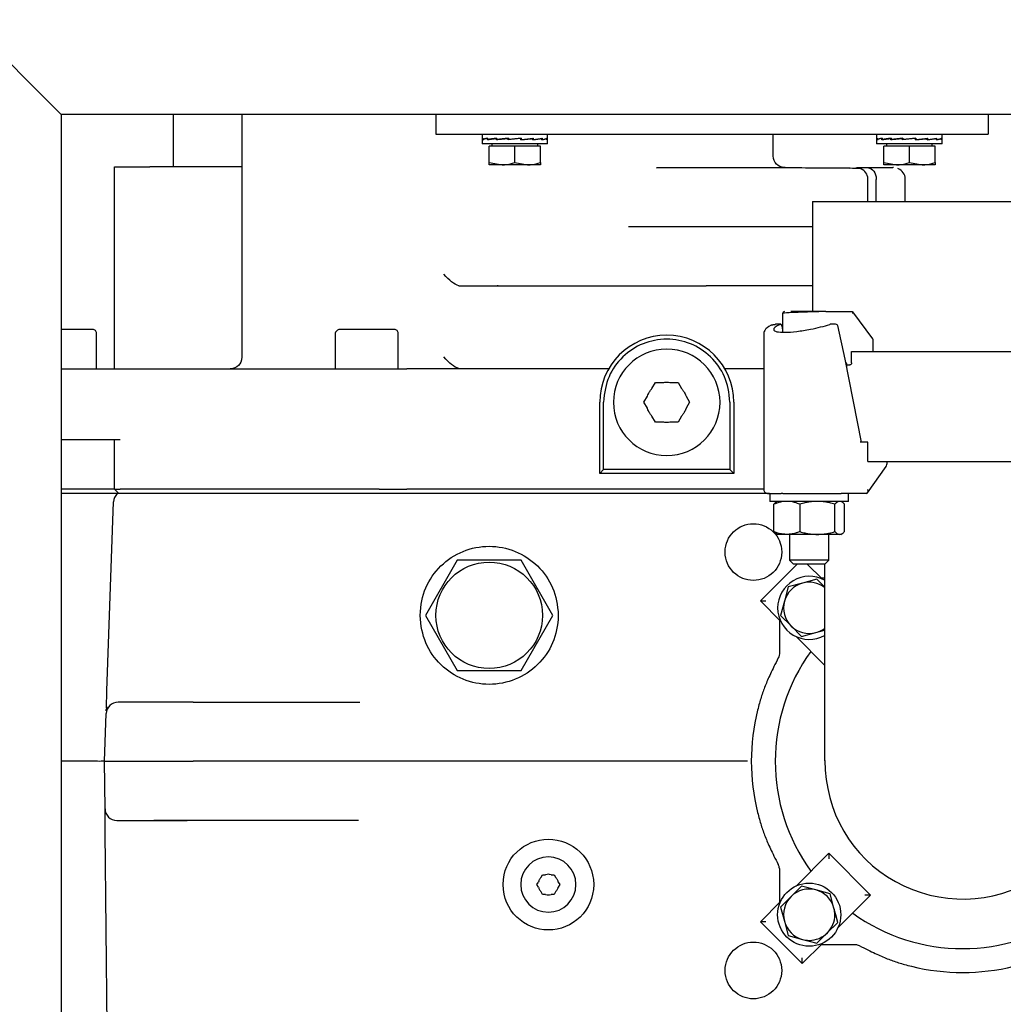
# Model space of a CAD drawing. Extents: x -72 to 51457, y 0 to 26838.
# Tile 30 of 203: x 6049 to 6299, y 9102 to 9352. Entities that reach past the tile are written whole.
import ezdxf

# ---------------------------------------------------------------- set-up
doc = ezdxf.new("R2010")
doc.units = 0
doc.header["$LTSCALE"] = 12
doc.linetypes.add('SOLID_THIN', pattern=[0])
doc.layers.get('0').update_dxf_attribs({"linetype": 'CONTINUOUS'})

# ---------------------------------------------------------------- blocks, each defined once
blk = doc.blocks.new('Vela_Drauf')
at = {"color": 7, "linetype": 'SOLID_THIN', "lineweight": 25}
for p, q in [((6053.76, 9333.68), (6035.76, 9351.68)), ((6059.76, 9327.68), (6053.76, 9333.68)), ((6053.76, 9333.68), (6059.76, 9327.68)), ((6804.76, 9327.68), (6059.76, 9327.68)), ((6059.76, 9327.68), (6059.76, 8957.68)), ((6088.26, 9314.4), (6088.26, 9327.68)), ((6105.6, 9327.68), (6105.6, 9266.18)), ((6154.76, 9327.68), (6154.76, 9322.68)), ((6294.76, 9327.68), (6294.76, 9322.68)), ((6154.76, 9322.68), (6294.76, 9322.68)), ((6166.46, 9322.68), (6166.46, 9321.48)), ((6166.46, 9321.39), (6166.46, 9320.18)), ((6166.6, 9321.43), (6166.6, 9321.53)), ((6166.6, 9321.53), (6166.62, 9321.53)), ((6166.6, 9321.24), (6166.6, 9321.43)), ((6166.62, 9321.43), (6166.6, 9321.43)), ((6166.62, 9321.62), (6166.62, 9321.33)), ((6166.62, 9321.33), (6166.88, 9321.34)), ((6167.81, 9321.43), (6167.81, 9321.53)), ((6167.81, 9321.53), (6167.86, 9321.52)), ((6167.81, 9321.24), (6167.81, 9321.43)), ((6167.86, 9321.43), (6167.81, 9321.43)), ((6167.86, 9321.62), (6167.86, 9321.33)), ((6167.86, 9321.33), (6168.29, 9321.34)), ((6168.23, 9321.34), (6168.23, 9321.3)), ((6168.29, 9321.34), (6170.15, 9321.57)), ((6170.07, 9321.43), (6170.07, 9321.53)), ((6170.07, 9321.53), (6170.15, 9321.52)), ((6170.07, 9321.24), (6170.07, 9321.43)), ((6170.15, 9321.43), (6170.07, 9321.43)), ((6170.15, 9321.62), (6170.15, 9321.33)), ((6170.15, 9321.33), (6170.43, 9321.34)), ((6170.36, 9321.34), (6170.36, 9321.27)), ((6170.43, 9321.34), (6173.14, 9321.6)), ((6173.05, 9321.43), (6173.05, 9321.53)), ((6176.29, 9321.53), (6173.05, 9321.24)), ((6173.05, 9321.53), (6173.14, 9321.52)), ((6173.05, 9321.24), (6173.05, 9321.43)), ((6173.05, 9321.43), (6173.14, 9321.43)), ((6173.14, 9321.62), (6173.14, 9321.33)), ((6176.38, 9321.62), (6173.14, 9321.33)), ((6173.16, 9321.34), (6173.16, 9321.25)), ((6176.28, 9321.52), (6176.28, 9321.61)), ((6176.29, 9321.43), (6176.29, 9321.53)), ((6176.29, 9321.26), (6179, 9321.52)), ((6176.29, 9321.24), (6176.29, 9321.43)), ((6176.38, 9321.33), (6176.29, 9321.34)), ((6176.38, 9321.62), (6176.38, 9321.33)), ((6179.29, 9321.53), (6179, 9321.52)), ((6179.08, 9321.52), (6179.08, 9321.59)), ((6179.29, 9321.43), (6179.29, 9321.53)), ((6179.29, 9321.28), (6181.17, 9321.52)), ((6179.29, 9321.24), (6179.29, 9321.43)), ((6179.37, 9321.33), (6179.29, 9321.34)), ((6179.37, 9321.62), (6179.37, 9321.33)), ((6181.61, 9321.53), (6181.17, 9321.52)), ((6181.23, 9321.52), (6181.23, 9321.55)), ((6181.61, 9321.43), (6181.61, 9321.53)), ((6181.61, 9321.24), (6181.61, 9321.43)), ((6181.66, 9321.33), (6181.61, 9321.33)), ((6181.66, 9321.62), (6181.66, 9321.33)), ((6182.88, 9321.53), (6182.61, 9321.52)), ((6182.88, 9321.43), (6182.88, 9321.53)), ((6182.88, 9321.24), (6182.88, 9321.43)), ((6182.9, 9321.33), (6182.88, 9321.33)), ((6182.9, 9321.62), (6182.9, 9321.33)), ((6183.06, 9321.48), (6183.06, 9322.68)), ((6183.06, 9320.18), (6183.06, 9321.39)), ((6240.26, 9317.18), (6240.26, 9322.68)), ((6266.46, 9322.68), (6266.46, 9321.48)), ((6266.46, 9321.39), (6266.46, 9320.18)), ((6266.6, 9321.43), (6266.6, 9321.53)), ((6266.6, 9321.53), (6266.62, 9321.53)), ((6266.6, 9321.24), (6266.6, 9321.43)), ((6266.62, 9321.43), (6266.6, 9321.43)), ((6266.62, 9321.62), (6266.62, 9321.33)), ((6266.62, 9321.33), (6266.88, 9321.34)), ((6267.81, 9321.43), (6267.81, 9321.53)), ((6267.81, 9321.53), (6267.86, 9321.52)), ((6267.81, 9321.24), (6267.81, 9321.43)), ((6267.86, 9321.43), (6267.81, 9321.43)), ((6267.86, 9321.62), (6267.86, 9321.33)), ((6267.86, 9321.33), (6268.29, 9321.34)), ((6268.23, 9321.34), (6268.23, 9321.3)), ((6268.29, 9321.34), (6270.15, 9321.57)), ((6270.07, 9321.43), (6270.07, 9321.53)), ((6270.07, 9321.53), (6270.15, 9321.52)), ((6270.07, 9321.24), (6270.07, 9321.43)), ((6270.15, 9321.43), (6270.07, 9321.43)), ((6270.15, 9321.62), (6270.15, 9321.33)), ((6270.15, 9321.33), (6270.43, 9321.34)), ((6270.36, 9321.34), (6270.36, 9321.27)), ((6270.43, 9321.34), (6273.14, 9321.6)), ((6273.05, 9321.43), (6273.05, 9321.53)), ((6276.29, 9321.53), (6273.05, 9321.24)), ((6273.05, 9321.53), (6273.14, 9321.52)), ((6273.05, 9321.24), (6273.05, 9321.43)), ((6273.05, 9321.43), (6273.14, 9321.43)), ((6273.14, 9321.62), (6273.14, 9321.33)), ((6276.38, 9321.62), (6273.14, 9321.33)), ((6273.16, 9321.34), (6273.16, 9321.25)), ((6276.28, 9321.52), (6276.28, 9321.61)), ((6276.29, 9321.43), (6276.29, 9321.53)), ((6276.29, 9321.26), (6279, 9321.52)), ((6276.29, 9321.24), (6276.29, 9321.43)), ((6276.38, 9321.33), (6276.29, 9321.34)), ((6276.38, 9321.62), (6276.38, 9321.33)), ((6279.29, 9321.53), (6279, 9321.52)), ((6279.08, 9321.52), (6279.08, 9321.59)), ((6279.29, 9321.43), (6279.29, 9321.53)), ((6279.29, 9321.28), (6281.17, 9321.52)), ((6279.29, 9321.24), (6279.29, 9321.43)), ((6279.37, 9321.33), (6279.29, 9321.34)), ((6279.37, 9321.62), (6279.37, 9321.33)), ((6281.61, 9321.53), (6281.17, 9321.52)), ((6281.23, 9321.52), (6281.23, 9321.55)), ((6281.61, 9321.43), (6281.61, 9321.53)), ((6281.61, 9321.24), (6281.61, 9321.43)), ((6281.66, 9321.33), (6281.61, 9321.33)), ((6281.66, 9321.62), (6281.66, 9321.33)), ((6282.88, 9321.53), (6282.61, 9321.52)), ((6282.88, 9321.43), (6282.88, 9321.53)), ((6282.88, 9321.24), (6282.88, 9321.43)), ((6282.9, 9321.33), (6282.88, 9321.33)), ((6282.9, 9321.62), (6282.9, 9321.33)), ((6283.06, 9321.48), (6283.06, 9322.68)), ((6283.06, 9320.18), (6283.06, 9321.39)), ((6174.76, 9320.18), (6166.46, 9320.18)), ((6168.26, 9315.46), (6168.26, 9319.58)), ((6174.76, 9319.58), (6168.26, 9319.58)), ((6168.94, 9320.18), (6168.94, 9319.58)), ((6183.06, 9320.18), (6174.76, 9320.18)), ((6174.76, 9315.46), (6174.76, 9319.58)), ((6181.26, 9319.58), (6174.76, 9319.58)), ((6180.57, 9319.58), (6180.57, 9320.18)), ((6181.26, 9315.46), (6181.26, 9319.58)), ((6274.76, 9320.18), (6266.46, 9320.18)), ((6268.26, 9315.46), (6268.26, 9319.58)), ((6274.76, 9319.58), (6268.26, 9319.58)), ((6268.94, 9320.18), (6268.94, 9319.58)), ((6283.06, 9320.18), (6274.76, 9320.18)), ((6274.76, 9315.46), (6274.76, 9319.58)), ((6281.26, 9319.58), (6274.76, 9319.58)), ((6280.57, 9319.58), (6280.57, 9320.18)), ((6281.26, 9315.46), (6281.26, 9319.58)), ((6073.26, 9263.18), (6073.26, 9314.4)), ((6073.26, 9314.4), (6082.26, 9314.4)), ((6105.6, 9314.4), (6082.26, 9314.4)), ((6168.26, 9315.46), (6171.51, 9314.88)), ((6168.26, 9314.88), (6168.26, 9315.46)), ((6171.51, 9314.88), (6168.26, 9314.88)), ((6178.01, 9314.88), (6171.51, 9314.88)), ((6174.76, 9315.46), (6178.01, 9314.88)), ((6181.26, 9314.88), (6178.01, 9314.88)), ((6181.26, 9315.46), (6181.26, 9314.88)), ((6210.67, 9314.1), (6211.36, 9314.18)), ((6227.86, 9314.18), (6231.97, 9314.18)), ((6259.22, 9314.09), (6259.53, 9314.01)), ((6261.97, 9314.07), (6261.21, 9314.08)), ((6261.41, 9314.18), (6264.15, 9314.18)), ((6264.15, 9314.18), (6270.56, 9314.18)), ((6268.26, 9315.46), (6271.51, 9314.88)), ((6268.26, 9314.88), (6268.26, 9315.46)), ((6271.51, 9314.88), (6268.26, 9314.88)), ((6270.73, 9314.18), (6270.56, 9314.18)), ((6278.01, 9314.88), (6271.51, 9314.88)), ((6274.76, 9315.46), (6278.01, 9314.88)), ((6281.26, 9314.88), (6278.01, 9314.88)), ((6281.26, 9315.46), (6281.26, 9314.88)), ((6264.26, 9305.58), (6264.26, 9311.18)), ((6266.38, 9305.58), (6266.38, 9311.18)), ((6273.73, 9305.58), (6273.73, 9311.18)), ((6250.21, 9305.58), (6250.21, 9277.62)), ((6250.21, 9305.58), (6326.31, 9305.58)), ((6250.21, 9299.18), (6203.53, 9299.18)), ((6160.59, 9284.24), (6161.06, 9284.18)), ((6161.06, 9284.18), (6223.26, 9284.18)), ((6170.5, 9284.18), (6170.26, 9284.18)), ((6170.72, 9284.18), (6200.57, 9284.18)), ((6250.21, 9284.18), (6223.26, 9284.18)), ((6242.62, 9277.18), (6242.62, 9272.44)), ((6253.57, 9277.68), (6244.74, 9277.68)), ((6253.57, 9277.68), (6260.27, 9277.68)), ((6265.48, 9270.77), (6260.43, 9277.6)), ((6060.76, 9273.18), (6059.76, 9273.18)), ((6067.76, 9273.18), (6060.76, 9273.18)), ((6137.22, 9273.18), (6131.02, 9273.18)), ((6144.22, 9273.18), (6137.22, 9273.18)), ((6238.31, 9273.19), (6238.14, 9272.87)), ((6242.12, 9274.47), (6240.82, 9274.47)), ((6242.42, 9274.11), (6242.62, 9272.96)), ((6254.6, 9274.45), (6254.7, 9274.47)), ((6256.01, 9274.47), (6254.7, 9274.47)), ((6256.04, 9274.47), (6256.01, 9274.47)), ((6258.48, 9265.6), (6256.62, 9274.12)), ((6068.76, 9263.18), (6068.76, 9272.18)), ((6129.22, 9272.18), (6129.22, 9263.18)), ((6145.22, 9263.18), (6145.22, 9272.18)), ((6237.87, 9272.39), (6237.87, 9272.38)), ((6237.87, 9272.38), (6237.87, 9232.58)), ((6265.58, 9267.58), (6265.58, 9270.48)), ((6262.59, 9244.58), (6258.48, 9265.6)), ((6260.1, 9264.68), (6260.1, 9267.58)), ((6260.1, 9267.58), (6316.42, 9267.58)), ((6059.76, 9263.18), (6140.33, 9263.18)), ((6140.33, 9263.18), (6147.4, 9263.18)), ((6198.53, 9263.18), (6147.4, 9263.18)), ((6237.87, 9263.18), (6227.98, 9263.18)), ((6258.76, 9264.68), (6258.77, 9264.66)), ((6258.92, 9263.36), (6258.92, 9264.31)), ((6258.92, 9264.18), (6259.69, 9264.18)), ((6209.49, 9258.16), (6210.37, 9259.68)), ((6210.37, 9259.68), (6212.13, 9259.68)), ((6214.38, 9259.68), (6216.14, 9259.68)), ((6216.14, 9259.68), (6217.03, 9258.16)), ((6207.48, 9254.68), (6208.36, 9256.21)), ((6218.15, 9256.21), (6219.03, 9254.68)), ((6196.26, 9236.68), (6196.26, 9254.68)), ((6197.26, 9237.68), (6197.26, 9254.68)), ((6208.36, 9253.16), (6207.48, 9254.68)), ((6219.03, 9254.68), (6218.15, 9253.16)), ((6229.26, 9254.68), (6229.26, 9237.68)), ((6230.26, 9254.68), (6230.26, 9236.68)), ((6210.37, 9249.68), (6209.49, 9251.21)), ((6217.03, 9251.21), (6216.14, 9249.68)), ((6212.13, 9249.68), (6210.37, 9249.68)), ((6216.14, 9249.68), (6214.38, 9249.68)), ((6074.72, 9245.18), (6059.76, 9245.18)), ((6073.26, 9232.68), (6073.26, 9245.18)), ((6264.24, 9244.58), (6262.28, 9244.58)), ((6264.24, 9239.68), (6264.24, 9244.58)), ((6264.18, 9231.77), (6268.87, 9238.39)), ((6264.24, 9239.68), (6312.27, 9239.68)), ((6269.17, 9239.55), (6269.17, 9239.68)), ((6197.26, 9237.68), (6196.26, 9236.68)), ((6230.26, 9236.68), (6196.26, 9236.68)), ((6229.26, 9237.68), (6197.26, 9237.68)), ((6230.26, 9236.68), (6229.26, 9237.68)), ((6071.79, 9232.68), (6059.76, 9232.68)), ((6059.76, 9231.68), (6072.5, 9231.68)), ((6073.26, 9232.68), (6071.79, 9232.68)), ((6072.5, 9231.68), (6074.13, 9231.68)), ((6073.26, 9232.68), (6074.72, 9232.68)), ((6074.26, 9231.68), (6073.26, 9232.68)), ((6074.13, 9231.68), (6073.97, 9231.53)), ((6074.13, 9231.68), (6074.74, 9231.68)), ((6140.33, 9232.68), (6074.72, 9232.68)), ((6074.74, 9231.68), (6143.01, 9231.68)), ((6140.33, 9232.68), (6147.4, 9232.68)), ((6143.01, 9231.68), (6144.48, 9231.68)), ((6144.48, 9231.68), (6239.28, 9231.68)), ((6237.87, 9232.68), (6147.4, 9232.68)), ((6239.37, 9231.58), (6239.37, 9229.58)), ((6239.43, 9231.58), (6241.94, 9231.58)), ((6241.94, 9231.58), (6242.3, 9231.58)), ((6242.65, 9231.58), (6242.3, 9231.58)), ((6242.65, 9231.58), (6257.5, 9231.58)), ((6263.83, 9231.58), (6257.5, 9231.58)), ((6259.37, 9229.58), (6259.37, 9231.58)), ((6071.38, 9181.58), (6073.05, 9229.47)), ((6249.37, 9229.58), (6239.37, 9229.58)), ((6240.44, 9221.9), (6240.44, 9228.87)), ((6241.37, 9229.58), (6241.08, 9229.42)), ((6246.98, 9228.87), (6246.98, 9221.9)), ((6259.37, 9229.58), (6249.37, 9229.58)), ((6255.9, 9221.9), (6255.9, 9228.87)), ((6257.66, 9229.42), (6257.37, 9229.58)), ((6258.29, 9221.9), (6258.29, 9228.87)), ((6241.08, 9221.35), (6241.37, 9221.18)), ((6241.08, 9221.35), (6241.08, 9221.35)), ((6243.71, 9221.18), (6241.37, 9221.18)), ((6251.44, 9221.18), (6243.71, 9221.18)), ((6244.37, 9221.18), (6244.37, 9214.68)), ((6257.09, 9221.18), (6251.44, 9221.18)), ((6254.37, 9214.68), (6254.37, 9221.18)), ((6257.37, 9221.18), (6257.09, 9221.18)), ((6257.37, 9221.18), (6257.65, 9221.35)), ((6160.17, 9214.68), (6152.09, 9200.68)), ((6176.34, 9214.68), (6160.17, 9214.68)), ((6184.42, 9200.68), (6176.34, 9214.68)), ((6246.33, 9213.68), (6236.99, 9204.34)), ((6244.37, 9214.68), (6245.37, 9213.68)), ((6249.37, 9214.68), (6244.37, 9214.68)), ((6253.37, 9213.68), (6245.37, 9213.68)), ((6248.86, 9213.68), (6252.7, 9209.85)), ((6254.37, 9214.68), (6249.37, 9214.68)), ((6253.26, 9213.68), (6253.26, 9163.78)), ((6253.37, 9213.68), (6254.37, 9214.68)), ((6247.68, 9208.85), (6244.06, 9207.88)), ((6251.31, 9209.82), (6247.68, 9208.85)), ((6253.26, 9207.88), (6251.31, 9209.82)), ((6253.26, 9210.13), (6252.42, 9210.13)), ((6244.06, 9207.88), (6243.09, 9204.26)), ((6236.99, 9204.34), (6242.09, 9199.24)), ((6236.99, 9204.34), (6238.41, 9204.34)), ((6243.09, 9204.26), (6242.12, 9200.63)), ((6152.09, 9200.68), (6160.17, 9186.68)), ((6176.34, 9186.68), (6184.42, 9200.68)), ((6241.81, 9199.53), (6241.81, 9190.91)), ((6242.12, 9200.63), (6244.77, 9197.98)), ((6244.77, 9197.98), (6247.42, 9195.32)), ((6247.42, 9195.32), (6251.05, 9196.3)), ((6251.05, 9196.3), (6253.26, 9196.89)), ((6246.03, 9195.3), (6253.26, 9188.08)), ((6160.17, 9186.68), (6176.34, 9186.68)), ((6071.23, 9177.12), (6071.38, 9181.58)), ((6093.26, 9178.68), (6074.18, 9178.68)), ((6093.26, 9178.68), (6135.44, 9178.68)), ((6070.76, 9163.68), (6071.18, 9175.79)), ((6071.2, 9176.47), (6071.21, 9176.77)), ((6067.76, 9163.68), (6059.76, 9163.68)), ((6067.76, 9163.68), (6067.76, 9163.68)), ((6070.76, 9163.68), (6093.26, 9163.68)), ((6070.88, 9151.65), (6070.76, 9163.68)), ((6231.17, 9163.68), (6093.26, 9163.68)), ((6070.94, 9145.71), (6070.88, 9151.65)), ((6073.88, 9148.68), (6075.36, 9148.68)), ((6079.45, 9148.68), (6084.58, 9148.68)), ((6084.58, 9148.68), (6091.68, 9148.68)), ((6135.12, 9148.68), (6093.26, 9148.68)), ((6072.22, 9019.36), (6070.94, 9145.71)), ((6246.03, 9132.06), (6254.32, 9140.35)), ((6254.32, 9140.35), (6254.32, 9138.93)), ((6264.92, 9129.74), (6254.32, 9140.35)), ((6241.81, 9136.46), (6241.81, 9127.84)), ((6181.45, 9134.3), (6181.81, 9134.93)), ((6181.81, 9134.93), (6182.54, 9134.93)), ((6183.97, 9134.93), (6184.7, 9134.93)), ((6184.7, 9134.93), (6185.07, 9134.3)), ((6180.37, 9132.43), (6180.74, 9133.06)), ((6180.74, 9131.8), (6180.37, 9132.43)), ((6185.78, 9133.06), (6186.14, 9132.43)), ((6186.14, 9132.43), (6185.78, 9131.8)), ((6247.42, 9132.04), (6244.77, 9129.39)), ((6251.05, 9131.07), (6247.42, 9132.04)), ((6254.67, 9130.1), (6251.05, 9131.07)), ((6181.81, 9129.93), (6181.45, 9130.56)), ((6182.54, 9129.93), (6181.81, 9129.93)), ((6184.7, 9129.93), (6183.97, 9129.93)), ((6185.07, 9130.56), (6184.7, 9129.93)), ((6244.77, 9129.39), (6242.12, 9126.74)), ((6255.65, 9126.47), (6254.67, 9130.1)), ((6256.64, 9121.46), (6264.92, 9129.74)), ((6264.92, 9129.74), (6263.51, 9129.74)), ((6236.99, 9123.02), (6242.09, 9128.13)), ((6242.12, 9126.74), (6243.09, 9123.11)), ((6256.1, 9124.79), (6255.65, 9126.47)), ((6256.62, 9122.85), (6256.1, 9124.79)), ((6238.41, 9123.02), (6236.99, 9123.02)), ((6236.99, 9123.02), (6247.6, 9112.42)), ((6243.09, 9123.11), (6244.06, 9119.49)), ((6253.96, 9120.2), (6256.62, 9122.85)), ((6244.06, 9119.49), (6247.68, 9118.51)), ((6247.68, 9118.51), (6249.37, 9118.06)), ((6251.31, 9117.54), (6253.96, 9120.2)), ((6247.6, 9112.42), (6252.7, 9117.52)), ((6249.37, 9118.06), (6251.31, 9117.54)), ((6252.42, 9117.23), (6261.03, 9117.23)), ((6247.6, 9112.42), (6247.6, 9113.83))]:
    blk.add_line(p, q, dxfattribs=at)
for points in [[(6131.02, 9273.18), (6130.42, 9273.18)], [(6240.73, 9274.45), (6240.8, 9274.47), (6240.82, 9274.47)]]:
    blk.add_lwpolyline(points, dxfattribs=at)
for points in [[(6239.04, 9231.58, -0.012117), (6239.43, 9231.58)], [(6076.52, 9178.68, 0.001251), (6075.3, 9178.68)], [(6069.88, 9163.67, -0.001747), (6068.96, 9163.67, -0.001159), (6067.76, 9163.68)], [(6070.68, 9163.68, -0.006882), (6070.51, 9163.67)], [(6075.36, 9148.68, 0.000937), (6077.27, 9148.69, -0.000561), (6085.22, 9148.72)], [(6175.24, 9140.68, -0.195315), (6183.26, 9143.93, -0.195365), (6191.28, 9140.68)], [(6271.25, 9133.17, 0.272455), (6306.72, 9134.02)], [(6191.28, 9124.19, -0.195315), (6183.26, 9120.93, -0.195365), (6175.24, 9124.19)], [(6230.21, 9115.8, -0.19542), (6235.22, 9117.84, -0.195418), (6240.24, 9115.8)], [(6240.24, 9105.5, -0.19542), (6235.22, 9103.46, -0.195418), (6230.21, 9105.5)]]:
    blk.add_lwpolyline(points, format="xyb", dxfattribs=at)
for centre, radius in [((6168.26, 9200.68), 13.5), ((6249.37, 9124.79), 8)]:
    blk.add_circle(centre, radius, dxfattribs=at)
for centre, radius, start, end in [((6239.99, 9273.96), 0.34, 93.5638, 136.2728), ((6213.26, 9254.68), 17, 360, 180), ((6265.08, 9270.48), 0.5, 0, 36.5178), ((6213.26, 9254.68), 13.5, 0, 180), ((6213.26, 9254.68), 13.5, 180, 0), ((6076.05, 9229.37), 3, 134, 178), ((6249.37, 9202.57), 8, 60.8984, 180), ((6249.37, 9202.57), 6.5, 105, 165), ((6249.37, 9202.57), 6.5, 53.2306, 105), ((6249.37, 9202.57), 6.5, 165, 225), ((6249.37, 9202.57), 8, 180, 299.1016), ((6249.37, 9202.57), 6.5, 225, 285), ((6249.37, 9202.57), 6.5, 285, 306.7694), ((6288.26, 9163.68), 47.5, 144.0847, 215.9153), ((6074.18, 9175.68), 3, 90, 178), ((6073.88, 9151.68), 3, 180.58, 270), ((6183.26, 9132.43), 7, 0, 180), ((6183.26, 9132.43), 7, 180, 0), ((6249.37, 9124.79), 6.5, 75, 135), ((6249.37, 9124.79), 6.5, 15, 75), ((6249.37, 9124.79), 6.5, 135, 195), ((6249.37, 9124.79), 6.5, 0, 15), ((6249.37, 9124.79), 6.5, 315, 0), ((6288.26, 9163.68), 47.5, 234.0847, 305.9153), ((6249.37, 9124.79), 6.5, 195, 255), ((6249.37, 9124.79), 6.5, 255, 270), ((6249.37, 9124.79), 6.5, 270, 315)]:
    blk.add_arc(centre, radius, start, end, dxfattribs=at)
for points in [[(6166.62, 9321.62), (6166.48, 9321.56), (6166.43, 9321.49), (6166.47, 9321.43)], [(6166.6, 9321.53), (6166.51, 9321.48), (6166.46, 9321.44), (6166.46, 9321.39)], [(6167.81, 9321.53), (6167.21, 9321.43), (6166.8, 9321.34), (6166.6, 9321.24)], [(6167.86, 9321.62), (6167.25, 9321.52), (6166.83, 9321.43), (6166.62, 9321.33)], [(6170.07, 9321.53), (6169.15, 9321.43), (6168.41, 9321.34), (6167.81, 9321.24)], [(6170.15, 9321.62), (6169.22, 9321.52), (6168.47, 9321.43), (6167.86, 9321.33)], [(6173.05, 9321.53), (6171.97, 9321.43), (6170.98, 9321.34), (6170.07, 9321.24)], [(6173.14, 9321.62), (6172.06, 9321.52), (6171.06, 9321.43), (6170.15, 9321.33)], [(6176.29, 9321.24), (6177.37, 9321.34), (6178.37, 9321.43), (6179.29, 9321.53)], [(6176.38, 9321.33), (6177.46, 9321.43), (6178.45, 9321.52), (6179.37, 9321.62)], [(6179.29, 9321.24), (6180.22, 9321.34), (6180.98, 9321.43), (6181.61, 9321.53)], [(6179.37, 9321.33), (6180.29, 9321.43), (6181.04, 9321.52), (6181.66, 9321.62)], [(6181.61, 9321.24), (6182.22, 9321.34), (6182.66, 9321.43), (6182.88, 9321.53)], [(6181.66, 9321.33), (6182.26, 9321.43), (6182.69, 9321.52), (6182.9, 9321.62)], [(6182.88, 9321.24), (6183.03, 9321.3), (6183.09, 9321.37), (6183.04, 9321.43)], [(6182.9, 9321.33), (6183, 9321.38), (6183.06, 9321.43), (6183.06, 9321.48)], [(6266.62, 9321.62), (6266.48, 9321.56), (6266.43, 9321.49), (6266.47, 9321.43)], [(6266.6, 9321.53), (6266.51, 9321.48), (6266.46, 9321.44), (6266.46, 9321.39)], [(6267.81, 9321.53), (6267.21, 9321.43), (6266.8, 9321.34), (6266.6, 9321.24)], [(6267.86, 9321.62), (6267.25, 9321.52), (6266.83, 9321.43), (6266.62, 9321.33)], [(6270.07, 9321.53), (6269.15, 9321.43), (6268.41, 9321.34), (6267.81, 9321.24)], [(6270.15, 9321.62), (6269.22, 9321.52), (6268.47, 9321.43), (6267.86, 9321.33)], [(6273.05, 9321.53), (6271.97, 9321.43), (6270.98, 9321.34), (6270.07, 9321.24)], [(6273.14, 9321.62), (6272.06, 9321.52), (6271.06, 9321.43), (6270.15, 9321.33)], [(6276.29, 9321.24), (6277.37, 9321.34), (6278.37, 9321.43), (6279.29, 9321.53)], [(6276.38, 9321.33), (6277.46, 9321.43), (6278.45, 9321.52), (6279.37, 9321.62)], [(6279.29, 9321.24), (6280.22, 9321.34), (6280.98, 9321.43), (6281.61, 9321.53)], [(6279.37, 9321.33), (6280.29, 9321.43), (6281.04, 9321.52), (6281.66, 9321.62)], [(6281.61, 9321.24), (6282.22, 9321.34), (6282.66, 9321.43), (6282.88, 9321.53)], [(6281.66, 9321.33), (6282.26, 9321.43), (6282.69, 9321.52), (6282.9, 9321.62)], [(6282.88, 9321.24), (6283.03, 9321.3), (6283.09, 9321.37), (6283.04, 9321.43)], [(6282.9, 9321.33), (6283, 9321.38), (6283.06, 9321.43), (6283.06, 9321.48)], [(6171.51, 9314.88), (6172.44, 9314.89), (6173.11, 9315.01), (6174.76, 9315.46)], [(6178.01, 9314.88), (6178.94, 9314.89), (6179.61, 9315.01), (6181.26, 9315.46)], [(6271.51, 9314.88), (6272.44, 9314.89), (6273.11, 9315.01), (6274.76, 9315.46)], [(6278.01, 9314.88), (6278.94, 9314.89), (6279.61, 9315.01), (6281.26, 9315.46)], [(6160.59, 9284.24), (6159.35, 9284.61), (6158.13, 9285.56), (6156.78, 9287.18)], [(6260.45, 9277.18), (6260.54, 9277.46), (6260.46, 9277.68), (6260.27, 9277.68)], [(6239.77, 9274.22), (6238.75, 9273.67), (6238.45, 9273.46), (6238.31, 9273.19)], [(6242.42, 9274.11), (6242.4, 9274.19), (6242.38, 9274.26), (6242.34, 9274.32)], [(6238.14, 9272.87), (6237.93, 9272.65), (6237.9, 9272.59), (6237.87, 9272.38)], [(6160.59, 9263.24), (6159.35, 9263.61), (6158.13, 9264.56), (6156.78, 9266.18)], [(6258.92, 9264.31), (6258.92, 9264.41), (6258.87, 9264.52), (6258.77, 9264.66)], [(6208.36, 9256.21), (6208.47, 9256.48), (6208.62, 9256.87), (6208.81, 9257.25), (6209.05, 9257.61), (6209.31, 9257.93), (6209.49, 9258.16)], [(6217.03, 9258.16), (6217.21, 9257.93), (6217.47, 9257.61), (6217.7, 9257.25), (6217.89, 9256.87), (6218.05, 9256.48), (6218.15, 9256.21)], [(6209.49, 9251.21), (6209.31, 9251.43), (6209.05, 9251.76), (6208.81, 9252.12), (6208.62, 9252.5), (6208.47, 9252.89), (6208.36, 9253.16)], [(6218.15, 9253.16), (6218.05, 9252.89), (6217.89, 9252.5), (6217.7, 9252.12), (6217.47, 9251.76), (6217.21, 9251.43), (6217.03, 9251.21)], [(6268.87, 9238.39), (6269.05, 9238.66), (6269.17, 9239.09), (6269.17, 9239.55)], [(6263.83, 9231.58), (6264.22, 9231.58), (6264.4, 9232.03), (6264.24, 9232.58)], [(6243.71, 9229.58), (6243.29, 9229.56), (6242.68, 9229.5), (6242.06, 9229.4), (6241.44, 9229.23), (6240.85, 9229.02), (6240.44, 9228.87)], [(6240.44, 9228.87), (6240.77, 9229.24), (6240.9, 9229.35), (6241.08, 9229.4)], [(6246.98, 9228.87), (6246.57, 9229.02), (6245.98, 9229.23), (6245.37, 9229.4), (6244.74, 9229.5), (6244.13, 9229.56), (6243.71, 9229.58)], [(6251.44, 9229.58), (6250.87, 9229.56), (6250.04, 9229.5), (6249.19, 9229.4), (6248.34, 9229.23), (6247.53, 9229.02), (6246.98, 9228.87)], [(6255.9, 9228.87), (6255.34, 9229.02), (6254.54, 9229.23), (6253.7, 9229.4), (6252.85, 9229.5), (6252.01, 9229.56), (6251.44, 9229.58)], [(6257.09, 9229.58), (6256.94, 9229.56), (6256.72, 9229.5), (6256.49, 9229.4), (6256.26, 9229.23), (6256.05, 9229.02), (6255.9, 9228.87)], [(6258.29, 9228.87), (6257.97, 9229.24), (6257.84, 9229.35), (6257.65, 9229.4)], [(6243.71, 9221.18), (6243.29, 9221.21), (6242.68, 9221.26), (6242.06, 9221.36), (6241.44, 9221.53), (6240.85, 9221.74), (6240.44, 9221.9)], [(6241.08, 9221.36), (6240.9, 9221.41), (6240.77, 9221.52), (6240.44, 9221.9)], [(6246.98, 9221.9), (6246.57, 9221.75), (6245.98, 9221.54), (6245.37, 9221.37), (6244.74, 9221.26), (6244.13, 9221.21), (6243.71, 9221.18)], [(6246.98, 9221.9), (6247.53, 9221.75), (6248.33, 9221.54), (6249.18, 9221.37), (6250.03, 9221.26), (6250.86, 9221.21), (6251.44, 9221.18)], [(6251.44, 9221.18), (6252.01, 9221.21), (6252.84, 9221.26), (6253.69, 9221.36), (6254.53, 9221.53), (6255.34, 9221.74), (6255.9, 9221.9)], [(6255.9, 9221.9), (6256.05, 9221.75), (6256.26, 9221.54), (6256.49, 9221.37), (6256.72, 9221.26), (6256.94, 9221.21), (6257.09, 9221.18)], [(6257.09, 9221.18), (6257.25, 9221.21), (6257.47, 9221.26), (6257.7, 9221.36), (6257.92, 9221.53), (6258.14, 9221.74), (6258.29, 9221.9)], [(6241.81, 9190.91), (6241.78, 9190.42), (6241.75, 9190.31), (6241.54, 9189.87)], [(6071.35, 9177.49), (6071.25, 9177.16), (6071.23, 9177.07), (6071.21, 9176.73)], [(6070.51, 9163.67), (6070.35, 9163.67), (6070.14, 9163.67), (6069.88, 9163.67)], [(6070.76, 9163.68), (6070.74, 9163.68), (6070.72, 9163.68), (6070.68, 9163.68)], [(6233.72, 9163.72), (6232.88, 9163.7), (6232.38, 9163.69), (6231.17, 9163.68)], [(6253.37, 9163.88), (6253.36, 9150.9), (6260.05, 9139.4), (6271.25, 9133.17)], [(6085.22, 9148.72), (6087.97, 9148.73), (6089.77, 9148.73), (6093.26, 9148.73)], [(6171.76, 9132.43), (6171.91, 9135.9), (6173.02, 9138.51), (6175.24, 9140.68)], [(6191.28, 9140.68), (6193.5, 9138.51), (6194.6, 9135.9), (6194.76, 9132.43)], [(6241.81, 9136.46), (6241.78, 9136.94), (6241.75, 9137.06), (6241.54, 9137.5)], [(6181.45, 9134.3), (6181.33, 9134.16), (6181.15, 9133.96), (6181, 9133.74), (6180.88, 9133.49), (6180.79, 9133.24), (6180.74, 9133.06)], [(6185.78, 9133.06), (6185.72, 9133.24), (6185.63, 9133.49), (6185.52, 9133.74), (6185.36, 9133.96), (6185.19, 9134.16), (6185.07, 9134.3)], [(6175.24, 9124.19), (6173.01, 9126.35), (6171.91, 9128.96), (6171.76, 9132.43)], [(6180.74, 9131.8), (6180.79, 9131.63), (6180.88, 9131.38), (6181, 9131.13), (6181.15, 9130.91), (6181.33, 9130.7), (6181.45, 9130.56)], [(6185.07, 9130.56), (6185.19, 9130.7), (6185.36, 9130.91), (6185.52, 9131.13), (6185.63, 9131.38), (6185.72, 9131.63), (6185.78, 9131.8)], [(6194.76, 9132.43), (6194.6, 9128.96), (6193.5, 9126.35), (6191.28, 9124.19)], [(6228.04, 9110.65), (6228.13, 9112.81), (6228.82, 9114.45), (6230.21, 9115.8)], [(6240.24, 9115.8), (6241.63, 9114.45), (6242.32, 9112.81), (6242.41, 9110.65)], [(6261.03, 9117.23), (6261.52, 9117.2), (6261.63, 9117.17), (6262.07, 9116.96)], [(6230.21, 9105.5), (6228.82, 9106.85), (6228.13, 9108.49), (6228.04, 9110.65)], [(6242.41, 9110.65), (6242.32, 9108.49), (6241.63, 9106.85), (6240.24, 9105.5)]]:
    blk.add_open_spline(points, degree=3, dxfattribs=at)
for points, knots in [([(6243.26, 9314.18), (6242.12, 9314.32), (6241.66, 9314.52), (6241.11, 9315.08), (6240.56, 9315.66), (6240.36, 9316.14), (6240.26, 9317.18)], [0, 0, 0, 0, 1, 1, 1, 2, 2, 2, 2]), ([(6262.46, 9313.89), (6262.48, 9313.91), (6262.46, 9313.92), (6262.36, 9313.93), (6262.26, 9313.93), (6262.09, 9313.94), (6261.84, 9313.95), (6261.31, 9313.97), (6260.62, 9313.99), (6259.72, 9314.01), (6257.88, 9314.04), (6255.01, 9314.06), (6250.78, 9314.08), (6248.88, 9314.08), (6243.99, 9314.1), (6234.09, 9314.12), (6222.59, 9314.13), (6214.57, 9314.13), (6210.67, 9314.14)], [0, 0, 0, 0, 1, 1, 1, 2, 2, 2, 3, 3, 3, 4, 4, 4, 5, 6, 7, 8, 8, 8, 8]), ([(6264.26, 9311.18), (6264.19, 9312), (6264.08, 9312.37), (6263.74, 9312.87), (6263.4, 9313.37), (6263.1, 9313.6), (6262.33, 9313.98)], [0, 0, 0, 0, 1, 1, 1, 2, 2, 2, 2]), ([(6264.15, 9314.18), (6264.98, 9314.06), (6265.34, 9313.85), (6265.76, 9313.26), (6266.16, 9312.7), (6266.35, 9312.08), (6266.38, 9311.18)], [0, 0, 0, 0, 1, 1, 1, 2, 2, 2, 2]), ([(6273.73, 9311.18), (6273.66, 9312.01), (6273.55, 9312.37), (6273.21, 9312.87), (6272.87, 9313.37), (6272.58, 9313.6), (6271.82, 9313.98)], [0, 0, 0, 0, 1, 1, 1, 2, 2, 2, 2]), ([(6243.12, 9277.68), (6242.93, 9277.66), (6242.85, 9277.63), (6242.76, 9277.53), (6242.67, 9277.44), (6242.63, 9277.36), (6242.62, 9277.18)], [0, 0, 0, 0, 1, 1, 1, 2, 2, 2, 2]), ([(6243.63, 9277.34), (6243.17, 9277.3), (6243, 9277.28), (6242.87, 9277.26), (6242.74, 9277.24), (6242.68, 9277.23), (6242.62, 9277.18)], [0, 0, 0, 0, 1, 1, 1, 2, 2, 2, 2]), ([(6253.57, 9277.68), (6252.21, 9277.68), (6250.41, 9277.63), (6248.05, 9277.55), (6247.07, 9277.52), (6246.04, 9277.47), (6245.22, 9277.44), (6244.41, 9277.4), (6244.07, 9277.38), (6243.63, 9277.34)], [0, 0, 0, 0, 1, 1, 1, 2, 2, 2, 3, 3, 3, 3]), ([(6068.76, 9272.18), (6068.73, 9272.51), (6068.65, 9272.7), (6068.47, 9272.89), (6068.28, 9273.08), (6068.1, 9273.15), (6067.76, 9273.18)], [0, 0, 0, 0, 1, 1, 1, 2, 2, 2, 2]), ([(6130.42, 9273.18), (6130.32, 9273.18), (6130.22, 9273.18), (6130.17, 9273.18), (6130.16, 9273.18), (6130.16, 9273.18), (6130.16, 9273.17), (6130.17, 9273.15), (6130.15, 9273.13), (6130, 9273.05), (6129.73, 9272.9), (6129.57, 9272.78), (6129.44, 9272.64), (6129.32, 9272.52), (6129.27, 9272.41), (6129.22, 9272.18)], [0, 0, 0, 0, 1, 2, 3, 4, 4, 4, 5, 5, 5, 6, 6, 6, 7, 7, 7, 7]), ([(6145.22, 9272.18), (6145.2, 9272.51), (6145.12, 9272.7), (6144.93, 9272.89), (6144.74, 9273.08), (6144.56, 9273.15), (6144.22, 9273.18)], [0, 0, 0, 0, 1, 1, 1, 2, 2, 2, 2]), ([(6239.97, 9274.3), (6240.07, 9274.34), (6240.18, 9274.38), (6240.33, 9274.41), (6240.47, 9274.44), (6240.6, 9274.45), (6240.73, 9274.45)], [0, 0, 0, 0, 1, 1, 1, 2, 2, 2, 2]), ([(6242.04, 9274.45), (6240.89, 9273.93), (6240.3, 9273.45), (6240.37, 9273.09), (6240.41, 9272.87), (6240.97, 9272.53), (6243.08, 9272.38), (6246.14, 9272.6), (6248.51, 9272.98), (6249.69, 9273.21), (6251.49, 9273.56), (6253.13, 9273.98), (6254.6, 9274.45)], [0, 0, 0, 0, 1, 1, 1, 2, 3, 4, 5, 5, 5, 6, 6, 6, 6]), ([(6242.34, 9274.32), (6242.27, 9274.41), (6242.24, 9274.44), (6242.19, 9274.46), (6242.14, 9274.48), (6242.09, 9274.48), (6242.04, 9274.45)], [0, 0, 0, 0, 1, 1, 1, 2, 2, 2, 2]), ([(6256.64, 9274.05), (6256.59, 9274.21), (6256.54, 9274.27), (6256.43, 9274.35), (6256.33, 9274.42), (6256.24, 9274.45), (6256.02, 9274.47)], [0, 0, 0, 0, 1, 1, 1, 2, 2, 2, 2]), ([(6229.26, 9254.68), (6228.97, 9259.68), (6227.48, 9263.19), (6224.37, 9266.19), (6221.38, 9269.08), (6217.4, 9270.68), (6213.26, 9270.68), (6209.11, 9270.68), (6205.13, 9269.08), (6202.15, 9266.19), (6199.03, 9263.19), (6197.54, 9259.68), (6197.26, 9254.68)], [0, 0, 0, 0, 1, 1, 1, 2, 2, 2, 3, 3, 3, 4, 4, 4, 4]), ([(6105.6, 9266.18), (6105.45, 9265.05), (6105.26, 9264.59), (6104.7, 9264.04), (6104.12, 9263.48), (6103.63, 9263.28), (6102.6, 9263.18)], [0, 0, 0, 0, 1, 1, 1, 2, 2, 2, 2]), ([(6260.1, 9264.68), (6260.08, 9264.51), (6260.05, 9264.42), (6259.97, 9264.33), (6259.9, 9264.23), (6259.82, 9264.19), (6259.69, 9264.18)], [0, 0, 0, 0, 1, 1, 1, 2, 2, 2, 2]), ([(6212.13, 9259.68), (6212.71, 9259.78), (6212.97, 9259.81), (6213.26, 9259.81), (6213.55, 9259.81), (6213.81, 9259.78), (6214.38, 9259.68)], [0, 0, 0, 0, 1, 1, 1, 2, 2, 2, 2]), ([(6214.38, 9249.68), (6213.81, 9249.59), (6213.55, 9249.56), (6213.26, 9249.56), (6212.97, 9249.56), (6212.71, 9249.59), (6212.13, 9249.68)], [0, 0, 0, 0, 1, 1, 1, 2, 2, 2, 2]), ([(6237.87, 9232.58), (6237.9, 9232.24), (6238, 9232.03), (6238.23, 9231.83), (6238.46, 9231.63), (6238.69, 9231.56), (6239.04, 9231.58)], [0, 0, 0, 0, 1, 1, 1, 2, 2, 2, 2]), ([(6228.04, 9216.72), (6228.13, 9218.88), (6228.82, 9220.52), (6230.21, 9221.87), (6231.55, 9223.17), (6233.35, 9223.9), (6235.22, 9223.9), (6237.1, 9223.9), (6238.89, 9223.17), (6240.24, 9221.87), (6241.63, 9220.52), (6242.32, 9218.88), (6242.41, 9216.72)], [0, 0, 0, 0, 1, 1, 1, 2, 2, 2, 3, 3, 3, 4, 4, 4, 4]), ([(6150.76, 9200.68), (6150.95, 9205.85), (6152.66, 9209.9), (6156.02, 9213.19), (6159.28, 9216.39), (6163.67, 9218.18), (6168.23, 9218.18), (6172.8, 9218.19), (6177.19, 9216.41), (6180.47, 9213.22), (6183.85, 9209.93), (6185.55, 9205.9), (6185.76, 9200.68)], [0, 0, 0, 0, 1, 1, 1, 2, 2, 2, 3, 3, 3, 4, 4, 4, 4]), ([(6242.41, 9216.72), (6242.32, 9214.56), (6241.63, 9212.91), (6240.24, 9211.57), (6238.89, 9210.26), (6237.1, 9209.53), (6235.23, 9209.53), (6233.35, 9209.53), (6231.55, 9210.26), (6230.21, 9211.57), (6228.82, 9212.92), (6228.13, 9214.56), (6228.04, 9216.72)], [0, 0, 0, 0, 1, 1, 1, 2, 2, 2, 3, 3, 3, 4, 4, 4, 4]), ([(6185.76, 9200.68), (6185.56, 9195.52), (6183.86, 9191.46), (6180.5, 9188.18), (6177.23, 9184.98), (6172.85, 9183.19), (6168.28, 9183.18), (6163.71, 9183.18), (6159.32, 9184.96), (6156.05, 9188.15), (6152.67, 9191.44), (6150.97, 9195.46), (6150.76, 9200.68)], [0, 0, 0, 0, 1, 1, 1, 2, 2, 2, 3, 3, 3, 4, 4, 4, 4]), ([(6241.54, 9189.87), (6240.73, 9188.29), (6239.46, 9185.72), (6238.16, 9182.74), (6237.18, 9179.98), (6236.6, 9177.88), (6236.29, 9176.65), (6235.23, 9172.33), (6234.7, 9168.06), (6234.7, 9163.68), (6234.7, 9159.31), (6235.23, 9155.04), (6236.29, 9150.72), (6236.6, 9149.49), (6237.18, 9147.39), (6238.16, 9144.63), (6239.46, 9141.65), (6240.73, 9139.07), (6241.54, 9137.5)], [0, 0, 0, 0, 1, 2, 3, 4, 4, 4, 5, 5, 5, 6, 6, 6, 7, 8, 9, 10, 10, 10, 10]), ([(6093.26, 9178.64), (6088.79, 9178.64), (6086.36, 9178.64), (6083.42, 9178.65), (6080.69, 9178.65), (6078.52, 9178.66), (6076.52, 9178.68)], [0, 0, 0, 0, 1, 1, 1, 2, 2, 2, 2]), ([(6183.97, 9134.93), (6183.61, 9135.01), (6183.44, 9135.03), (6183.26, 9135.03), (6183.07, 9135.03), (6182.91, 9135.01), (6182.54, 9134.93)], [0, 0, 0, 0, 1, 1, 1, 2, 2, 2, 2]), ([(6182.54, 9129.93), (6182.91, 9129.86), (6183.07, 9129.83), (6183.26, 9129.83), (6183.44, 9129.83), (6183.61, 9129.86), (6183.97, 9129.93)], [0, 0, 0, 0, 1, 1, 1, 2, 2, 2, 2]), ([(6262.07, 9116.96), (6263.65, 9116.15), (6266.22, 9114.88), (6269.2, 9113.58), (6271.96, 9112.61), (6274.06, 9112.03), (6275.29, 9111.72), (6279.61, 9110.65), (6283.88, 9110.13), (6288.26, 9110.13), (6292.63, 9110.13), (6296.9, 9110.65), (6301.22, 9111.72), (6302.45, 9112.03), (6304.55, 9112.61), (6307.31, 9113.58), (6310.29, 9114.88), (6312.87, 9116.15), (6314.44, 9116.96)], [0, 0, 0, 0, 1, 2, 3, 4, 4, 4, 5, 5, 5, 6, 6, 6, 7, 8, 9, 10, 10, 10, 10])]:
    blk.add_open_spline(points, degree=3, knots=knots, dxfattribs=at)

msp = doc.modelspace()

# ---------------------------------------------------------------- block references
at = {"lineweight": 0}
msp.add_blockref('Vela_Drauf', (0, 0), dxfattribs=at)

doc.saveas('drawing.dxf')
